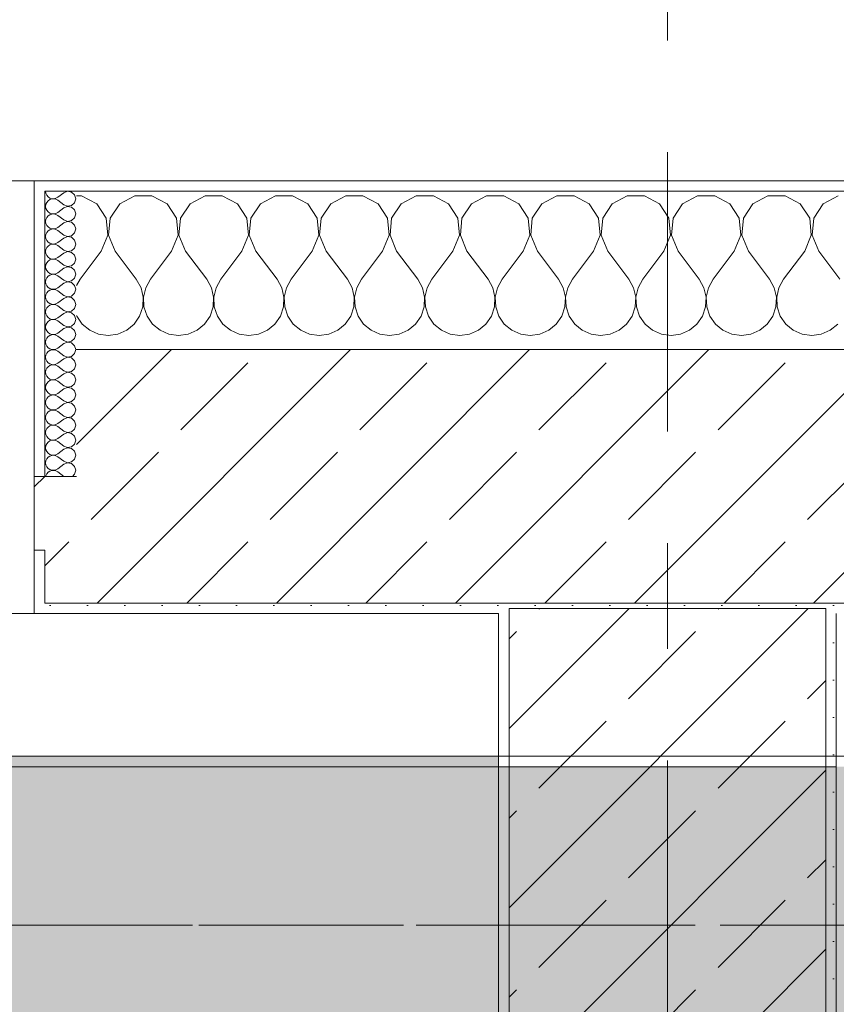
# Model space of a CAD drawing. Header units: metres. Extents: x -3.6 to 84.5, y -11 to 16.8.
# Tile 151 of 229: x 39.5 to 40.3, y 13.1 to 14. Entities that reach past the tile are written whole.
import ezdxf

# ---------------------------------------------------------------- set-up
doc = ezdxf.new("R2010")
doc.units = ezdxf.units.M
doc.header["$MEASUREMENT"] = 0
doc.linetypes.add('Achse', pattern=[0.2, 0.1, -0.05, 0, -0.05])
doc.linetypes.add('Strichlinie doppelt', pattern=[0.546806, 0.264583, -0.105833, 0.070556, -0.105833])
for name, color, linetype in [('451 - Universal.Achsen Raster', 7, 'Continuous'), ('604 - Struktur.Wand Aussen', 7, 'Continuous'), ('607 - Struktur.Stütze', 7, 'Continuous'), ('608 - Struktur.Träger', 7, 'Continuous')]:
    doc.layers.add(name, color=color, linetype=linetype)
pattern_1 = [(45, (0, 0), (-0.0848528, 0.0848528), []), (45, (-0.04243, 0.04243), (-0.0848528, 0.0848528), [0.09, -0.03])]
pattern_2 = [(45, (0, 0), (-0.01767767, 0.01767767), [0, -0.025])]
pattern_3 = [(0, (0, 0), (0, 0.08660254), [0, -0.05]), (0, (0.025, 0.0433), (0, 0.08660254), [0, -0.05])]

# ---------------------------------------------------------------- blocks, each defined once
blk = doc.blocks.new('*X18')
at = {"layer": '604 - Struktur.Wand Aussen', "color": 7, "linetype": 'Continuous', "lineweight": 5}
for p, q in [((39.57479, 13.84066), (39.57, 13.84066)), ((39.5891, 13.83299), (39.57479, 13.84066)), ((39.62521, 13.84066), (39.6109, 13.83299)), ((39.64145, 13.84066), (39.62521, 13.84066)), ((39.65576, 13.83299), (39.64145, 13.84066)), ((39.69188, 13.84066), (39.67757, 13.83299)), ((39.70812, 13.84066), (39.69188, 13.84066)), ((39.72243, 13.83299), (39.70812, 13.84066)), ((39.75855, 13.84066), (39.74424, 13.83299)), ((39.77479, 13.84066), (39.75855, 13.84066)), ((39.7891, 13.83299), (39.77479, 13.84066)), ((39.82521, 13.84066), (39.8109, 13.83299)), ((39.84145, 13.84066), (39.82521, 13.84066)), ((39.85576, 13.83299), (39.84145, 13.84066)), ((39.89188, 13.84066), (39.87757, 13.83299)), ((39.90812, 13.84066), (39.89188, 13.84066)), ((39.92243, 13.83299), (39.90812, 13.84066)), ((39.95855, 13.84066), (39.94424, 13.83299)), ((39.97479, 13.84066), (39.95855, 13.84066)), ((39.9891, 13.83299), (39.97479, 13.84066)), ((40.02521, 13.84066), (40.0109, 13.83299)), ((40.04145, 13.84066), (40.02521, 13.84066)), ((40.05576, 13.83299), (40.04145, 13.84066)), ((40.09188, 13.84066), (40.07757, 13.83299)), ((40.10812, 13.84066), (40.09188, 13.84066)), ((40.12243, 13.83299), (40.10812, 13.84066)), ((40.15855, 13.84066), (40.14424, 13.83299)), ((40.17479, 13.84066), (40.15855, 13.84066)), ((40.1891, 13.83299), (40.17479, 13.84066)), ((40.22521, 13.84066), (40.2109, 13.83299)), ((40.24145, 13.84066), (40.22521, 13.84066)), ((40.25576, 13.83299), (40.24145, 13.84066)), ((40.29188, 13.84066), (40.27757, 13.83299)), ((39.59808, 13.81947), (39.5891, 13.83299)), ((39.6109, 13.83299), (39.60192, 13.81947)), ((39.66475, 13.81947), (39.65576, 13.83299)), ((39.67757, 13.83299), (39.66858, 13.81947)), ((39.73142, 13.81947), (39.72243, 13.83299)), ((39.74424, 13.83299), (39.73525, 13.81947)), ((39.79808, 13.81947), (39.7891, 13.83299)), ((39.8109, 13.83299), (39.80192, 13.81947)), ((39.86475, 13.81947), (39.85576, 13.83299)), ((39.87757, 13.83299), (39.86858, 13.81947)), ((39.93142, 13.81947), (39.92243, 13.83299)), ((39.94424, 13.83299), (39.93525, 13.81947)), ((39.99808, 13.81947), (39.9891, 13.83299)), ((40.0109, 13.83299), (40.00192, 13.81947)), ((40.06475, 13.81947), (40.05576, 13.83299)), ((40.07757, 13.83299), (40.06858, 13.81947)), ((40.13142, 13.81947), (40.12243, 13.83299)), ((40.14424, 13.83299), (40.13525, 13.81947)), ((40.19808, 13.81947), (40.1891, 13.83299)), ((40.2109, 13.83299), (40.20192, 13.81947)), ((40.26475, 13.81947), (40.25576, 13.83299)), ((40.27757, 13.83299), (40.26858, 13.81947)), ((39.59962, 13.8033), (39.59808, 13.81947)), ((39.60192, 13.81947), (39.60038, 13.8033)), ((39.66629, 13.8033), (39.66475, 13.81947)), ((39.66858, 13.81947), (39.66705, 13.8033)), ((39.73295, 13.8033), (39.73142, 13.81947)), ((39.73525, 13.81947), (39.73371, 13.8033)), ((39.79962, 13.8033), (39.79808, 13.81947)), ((39.80192, 13.81947), (39.80038, 13.8033)), ((39.86629, 13.8033), (39.86475, 13.81947)), ((39.86858, 13.81947), (39.86705, 13.8033)), ((39.93295, 13.8033), (39.93142, 13.81947)), ((39.93525, 13.81947), (39.93371, 13.8033)), ((39.99962, 13.8033), (39.99808, 13.81947)), ((40.00192, 13.81947), (40.00038, 13.8033)), ((40.06629, 13.8033), (40.06475, 13.81947)), ((40.06858, 13.81947), (40.06705, 13.8033)), ((40.13295, 13.8033), (40.13142, 13.81947)), ((40.13525, 13.81947), (40.13371, 13.8033)), ((40.19962, 13.8033), (40.19808, 13.81947)), ((40.20192, 13.81947), (40.20038, 13.8033)), ((40.26629, 13.8033), (40.26475, 13.81947)), ((40.26858, 13.81947), (40.26705, 13.8033)), ((39.59333, 13.78833), (39.59962, 13.8033)), ((39.60038, 13.8033), (39.60667, 13.78833)), ((39.66, 13.78833), (39.66629, 13.8033)), ((39.66705, 13.8033), (39.67333, 13.78833)), ((39.72667, 13.78833), (39.73295, 13.8033)), ((39.73371, 13.8033), (39.74, 13.78833)), ((39.79333, 13.78833), (39.79962, 13.8033)), ((39.80038, 13.8033), (39.80667, 13.78833)), ((39.86, 13.78833), (39.86629, 13.8033)), ((39.86705, 13.8033), (39.87333, 13.78833)), ((39.92667, 13.78833), (39.93295, 13.8033)), ((39.93371, 13.8033), (39.94, 13.78833)), ((39.99333, 13.78833), (39.99962, 13.8033)), ((40.00038, 13.8033), (40.00667, 13.78833)), ((40.06, 13.78833), (40.06629, 13.8033)), ((40.06705, 13.8033), (40.07333, 13.78833)), ((40.12667, 13.78833), (40.13295, 13.8033)), ((40.13371, 13.8033), (40.14, 13.78833)), ((40.19333, 13.78833), (40.19962, 13.8033)), ((40.20038, 13.8033), (40.20667, 13.78833)), ((40.26, 13.78833), (40.26629, 13.8033)), ((40.26705, 13.8033), (40.27333, 13.78833)), ((39.59333, 13.78833), (39.57333, 13.76167)), ((39.60667, 13.78833), (39.62667, 13.76167)), ((39.66, 13.78833), (39.64, 13.76167)), ((39.67333, 13.78833), (39.69333, 13.76167)), ((39.72667, 13.78833), (39.70667, 13.76167)), ((39.74, 13.78833), (39.76, 13.76167)), ((39.79333, 13.78833), (39.77333, 13.76167)), ((39.80667, 13.78833), (39.82667, 13.76167)), ((39.86, 13.78833), (39.84, 13.76167)), ((39.87333, 13.78833), (39.89333, 13.76167)), ((39.92667, 13.78833), (39.90667, 13.76167)), ((39.94, 13.78833), (39.96, 13.76167)), ((39.99333, 13.78833), (39.97333, 13.76167)), ((40.00667, 13.78833), (40.02667, 13.76167)), ((40.06, 13.78833), (40.04, 13.76167)), ((40.07333, 13.78833), (40.09333, 13.76167)), ((40.12667, 13.78833), (40.10667, 13.76167)), ((40.14, 13.78833), (40.16, 13.76167)), ((40.19333, 13.78833), (40.17333, 13.76167)), ((40.20667, 13.78833), (40.22667, 13.76167)), ((40.26, 13.78833), (40.24, 13.76167)), ((40.27333, 13.78833), (40.29333, 13.76167)), ((39.57333, 13.76167), (39.57, 13.75564)), ((39.63112, 13.75362), (39.62667, 13.76167)), ((39.64, 13.76167), (39.63555, 13.75362)), ((39.69778, 13.75362), (39.69333, 13.76167)), ((39.70667, 13.76167), (39.70222, 13.75362)), ((39.76445, 13.75362), (39.76, 13.76167)), ((39.77333, 13.76167), (39.76888, 13.75362)), ((39.83112, 13.75362), (39.82667, 13.76167)), ((39.84, 13.76167), (39.83555, 13.75362)), ((39.89778, 13.75362), (39.89333, 13.76167)), ((39.90667, 13.76167), (39.90222, 13.75362)), ((39.96445, 13.75362), (39.96, 13.76167)), ((39.97333, 13.76167), (39.96888, 13.75362)), ((40.03112, 13.75362), (40.02667, 13.76167)), ((40.04, 13.76167), (40.03555, 13.75362)), ((40.09778, 13.75362), (40.09333, 13.76167)), ((40.10667, 13.76167), (40.10222, 13.75362)), ((40.16445, 13.75362), (40.16, 13.76167)), ((40.17333, 13.76167), (40.16888, 13.75362)), ((40.23112, 13.75362), (40.22667, 13.76167)), ((40.24, 13.76167), (40.23555, 13.75362)), ((39.6332, 13.74466), (39.63112, 13.75362)), ((39.63555, 13.75362), (39.63347, 13.74466)), ((39.69987, 13.74466), (39.69778, 13.75362)), ((39.70222, 13.75362), (39.70013, 13.74466)), ((39.76653, 13.74466), (39.76445, 13.75362)), ((39.76888, 13.75362), (39.7668, 13.74466)), ((39.8332, 13.74466), (39.83112, 13.75362)), ((39.83555, 13.75362), (39.83347, 13.74466)), ((39.89987, 13.74466), (39.89778, 13.75362)), ((39.90222, 13.75362), (39.90013, 13.74466)), ((39.96653, 13.74466), (39.96445, 13.75362)), ((39.96888, 13.75362), (39.9668, 13.74466)), ((40.0332, 13.74466), (40.03112, 13.75362)), ((40.03555, 13.75362), (40.03347, 13.74466)), ((40.09987, 13.74466), (40.09778, 13.75362)), ((40.10222, 13.75362), (40.10013, 13.74466)), ((40.16653, 13.74466), (40.16445, 13.75362)), ((40.16888, 13.75362), (40.1668, 13.74466)), ((40.2332, 13.74466), (40.23112, 13.75362)), ((40.23555, 13.75362), (40.23347, 13.74466)), ((39.63275, 13.73547), (39.6332, 13.74466)), ((39.63347, 13.74466), (39.63391, 13.73547)), ((39.69942, 13.73547), (39.69987, 13.74466)), ((39.70013, 13.74466), (39.70058, 13.73547)), ((39.76609, 13.73547), (39.76653, 13.74466)), ((39.7668, 13.74466), (39.76725, 13.73547)), ((39.83275, 13.73547), (39.8332, 13.74466)), ((39.83347, 13.74466), (39.83391, 13.73547)), ((39.89942, 13.73547), (39.89987, 13.74466)), ((39.90013, 13.74466), (39.90058, 13.73547)), ((39.96609, 13.73547), (39.96653, 13.74466)), ((39.9668, 13.74466), (39.96725, 13.73547)), ((40.03275, 13.73547), (40.0332, 13.74466)), ((40.03347, 13.74466), (40.03391, 13.73547)), ((40.09942, 13.73547), (40.09987, 13.74466)), ((40.10013, 13.74466), (40.10058, 13.73547)), ((40.16609, 13.73547), (40.16653, 13.74466)), ((40.1668, 13.74466), (40.16725, 13.73547)), ((40.23275, 13.73547), (40.2332, 13.74466)), ((40.23347, 13.74466), (40.23391, 13.73547)), ((39.57, 13.72731), (39.57019, 13.72676)), ((39.57019, 13.72676), (39.57539, 13.71918)), ((39.62461, 13.71918), (39.62981, 13.72676)), ((39.62981, 13.72676), (39.63275, 13.73547)), ((39.63391, 13.73547), (39.63685, 13.72676)), ((39.63685, 13.72676), (39.64206, 13.71918)), ((39.69127, 13.71918), (39.69648, 13.72676)), ((39.69648, 13.72676), (39.69942, 13.73547)), ((39.70058, 13.73547), (39.70352, 13.72676)), ((39.70352, 13.72676), (39.70873, 13.71918)), ((39.75794, 13.71918), (39.76315, 13.72676)), ((39.76315, 13.72676), (39.76609, 13.73547)), ((39.76725, 13.73547), (39.77019, 13.72676)), ((39.77019, 13.72676), (39.77539, 13.71918)), ((39.82461, 13.71918), (39.82981, 13.72676)), ((39.82981, 13.72676), (39.83275, 13.73547)), ((39.83391, 13.73547), (39.83685, 13.72676)), ((39.83685, 13.72676), (39.84206, 13.71918)), ((39.89127, 13.71918), (39.89648, 13.72676)), ((39.89648, 13.72676), (39.89942, 13.73547)), ((39.90058, 13.73547), (39.90352, 13.72676)), ((39.90352, 13.72676), (39.90873, 13.71918)), ((39.95794, 13.71918), (39.96315, 13.72676)), ((39.96315, 13.72676), (39.96609, 13.73547)), ((39.96725, 13.73547), (39.97019, 13.72676)), ((39.97019, 13.72676), (39.97539, 13.71918)), ((40.02461, 13.71918), (40.02981, 13.72676)), ((40.02981, 13.72676), (40.03275, 13.73547)), ((40.03391, 13.73547), (40.03685, 13.72676)), ((40.03685, 13.72676), (40.04206, 13.71918)), ((40.09127, 13.71918), (40.09648, 13.72676)), ((40.09648, 13.72676), (40.09942, 13.73547)), ((40.10058, 13.73547), (40.10352, 13.72676)), ((40.10352, 13.72676), (40.10873, 13.71918)), ((40.15794, 13.71918), (40.16315, 13.72676)), ((40.16315, 13.72676), (40.16609, 13.73547)), ((40.16725, 13.73547), (40.17019, 13.72676)), ((40.17019, 13.72676), (40.17539, 13.71918)), ((40.22461, 13.71918), (40.22981, 13.72676)), ((40.22981, 13.72676), (40.23275, 13.73547)), ((40.23391, 13.73547), (40.23685, 13.72676)), ((40.23685, 13.72676), (40.24206, 13.71918)), ((39.57539, 13.71918), (39.58248, 13.71331)), ((39.61752, 13.71331), (39.62461, 13.71918)), ((39.64206, 13.71918), (39.64914, 13.71331)), ((39.68419, 13.71331), (39.69127, 13.71918)), ((39.70873, 13.71918), (39.71581, 13.71331)), ((39.75086, 13.71331), (39.75794, 13.71918)), ((39.77539, 13.71918), (39.78248, 13.71331)), ((39.81752, 13.71331), (39.82461, 13.71918)), ((39.84206, 13.71918), (39.84914, 13.71331)), ((39.88419, 13.71331), (39.89127, 13.71918)), ((39.90873, 13.71918), (39.91581, 13.71331)), ((39.95086, 13.71331), (39.95794, 13.71918)), ((39.97539, 13.71918), (39.98248, 13.71331)), ((40.01752, 13.71331), (40.02461, 13.71918)), ((40.04206, 13.71918), (40.04914, 13.71331)), ((40.08419, 13.71331), (40.09127, 13.71918)), ((40.10873, 13.71918), (40.11581, 13.71331)), ((40.15086, 13.71331), (40.15794, 13.71918)), ((40.17539, 13.71918), (40.18248, 13.71331)), ((40.21752, 13.71331), (40.22461, 13.71918)), ((40.24206, 13.71918), (40.24914, 13.71331)), ((40.28419, 13.71331), (40.29127, 13.71918)), ((39.58248, 13.71331), (39.59089, 13.7096)), ((39.59089, 13.7096), (39.6, 13.70833)), ((39.6, 13.70833), (39.60911, 13.7096)), ((39.60911, 13.7096), (39.61752, 13.71331)), ((39.64914, 13.71331), (39.65756, 13.7096)), ((39.65756, 13.7096), (39.66667, 13.70833)), ((39.66667, 13.70833), (39.67578, 13.7096)), ((39.67578, 13.7096), (39.68419, 13.71331)), ((39.71581, 13.71331), (39.72422, 13.7096)), ((39.72422, 13.7096), (39.73333, 13.70833)), ((39.73333, 13.70833), (39.74244, 13.7096)), ((39.74244, 13.7096), (39.75086, 13.71331)), ((39.78248, 13.71331), (39.79089, 13.7096)), ((39.79089, 13.7096), (39.8, 13.70833)), ((39.8, 13.70833), (39.80911, 13.7096)), ((39.80911, 13.7096), (39.81752, 13.71331)), ((39.84914, 13.71331), (39.85756, 13.7096)), ((39.85756, 13.7096), (39.86667, 13.70833)), ((39.86667, 13.70833), (39.87578, 13.7096)), ((39.87578, 13.7096), (39.88419, 13.71331)), ((39.91581, 13.71331), (39.92422, 13.7096)), ((39.92422, 13.7096), (39.93333, 13.70833)), ((39.93333, 13.70833), (39.94244, 13.7096)), ((39.94244, 13.7096), (39.95086, 13.71331)), ((39.98248, 13.71331), (39.99089, 13.7096)), ((39.99089, 13.7096), (40, 13.70833)), ((40, 13.70833), (40.00911, 13.7096)), ((40.00911, 13.7096), (40.01752, 13.71331)), ((40.04914, 13.71331), (40.05756, 13.7096)), ((40.05756, 13.7096), (40.06667, 13.70833)), ((40.06667, 13.70833), (40.07578, 13.7096)), ((40.07578, 13.7096), (40.08419, 13.71331)), ((40.11581, 13.71331), (40.12422, 13.7096)), ((40.12422, 13.7096), (40.13333, 13.70833)), ((40.13333, 13.70833), (40.14244, 13.7096)), ((40.14244, 13.7096), (40.15086, 13.71331)), ((40.18248, 13.71331), (40.19089, 13.7096)), ((40.19089, 13.7096), (40.2, 13.70833)), ((40.2, 13.70833), (40.20911, 13.7096)), ((40.20911, 13.7096), (40.21752, 13.71331)), ((40.24914, 13.71331), (40.25756, 13.7096)), ((40.25756, 13.7096), (40.26667, 13.70833)), ((40.26667, 13.70833), (40.27578, 13.7096)), ((40.27578, 13.7096), (40.28419, 13.71331))]:
    blk.add_line(p, q, dxfattribs=at)
blk = doc.blocks.new('*X44')
at = {"layer": '604 - Struktur.Wand Aussen', "color": 7, "linetype": 'Continuous', "lineweight": 5}
for p, q in [((39.54071, 13.845), (39.54099, 13.84305)), ((39.54099, 13.84305), (39.54178, 13.84124)), ((39.54178, 13.84124), (39.54304, 13.83973)), ((39.54304, 13.83973), (39.54466, 13.83861)), ((39.54466, 13.83861), (39.54653, 13.83798)), ((39.55042, 13.83833), (39.55214, 13.83929)), ((39.55786, 13.84357), (39.55214, 13.83929)), ((39.5615, 13.84497), (39.55786, 13.84357)), ((39.56534, 13.84425), (39.5615, 13.84497)), ((39.56822, 13.84161), (39.56534, 13.84425)), ((39.56929, 13.83786), (39.56822, 13.84161)), ((39.54099, 13.83267), (39.54071, 13.83071)), ((39.54071, 13.83071), (39.54099, 13.82876)), ((39.54178, 13.83447), (39.54099, 13.83267)), ((39.54304, 13.83599), (39.54178, 13.83447)), ((39.54466, 13.8371), (39.54304, 13.83599)), ((39.54653, 13.83773), (39.54466, 13.8371)), ((39.54653, 13.83798), (39.5485, 13.83789)), ((39.5485, 13.83783), (39.54653, 13.83773)), ((39.5485, 13.83789), (39.55042, 13.83833)), ((39.55042, 13.83738), (39.5485, 13.83783)), ((39.55214, 13.83643), (39.55042, 13.83738)), ((39.55786, 13.83214), (39.55214, 13.83643)), ((39.55786, 13.82929), (39.55214, 13.825)), ((39.55786, 13.83214), (39.5615, 13.83074)), ((39.5615, 13.83069), (39.55786, 13.82929)), ((39.5615, 13.83074), (39.56534, 13.83147)), ((39.56534, 13.82996), (39.5615, 13.83069)), ((39.56534, 13.83147), (39.56822, 13.8341)), ((39.56822, 13.82733), (39.56534, 13.82996)), ((39.56822, 13.8341), (39.56929, 13.83786)), ((39.54099, 13.82876), (39.54178, 13.82696)), ((39.54178, 13.82018), (39.54099, 13.81838)), ((39.54178, 13.82696), (39.54304, 13.82544)), ((39.54304, 13.8217), (39.54178, 13.82018)), ((39.54304, 13.82544), (39.54466, 13.82433)), ((39.54466, 13.82282), (39.54304, 13.8217)), ((39.54466, 13.82433), (39.54653, 13.8237)), ((39.54653, 13.82345), (39.54466, 13.82282)), ((39.54653, 13.8237), (39.5485, 13.8236)), ((39.5485, 13.82354), (39.54653, 13.82345)), ((39.5485, 13.8236), (39.55042, 13.82405)), ((39.55042, 13.8231), (39.5485, 13.82354)), ((39.55042, 13.82405), (39.55214, 13.825)), ((39.55214, 13.82214), (39.55042, 13.8231)), ((39.55786, 13.81786), (39.55214, 13.82214)), ((39.56534, 13.81718), (39.56822, 13.81982)), ((39.56929, 13.82357), (39.56822, 13.82733)), ((39.56822, 13.81982), (39.56929, 13.82357)), ((39.54099, 13.81838), (39.54071, 13.81643)), ((39.54071, 13.81643), (39.54099, 13.81448)), ((39.54099, 13.81448), (39.54178, 13.81267)), ((39.54178, 13.81267), (39.54304, 13.81116)), ((39.54304, 13.81116), (39.54466, 13.81004)), ((39.55042, 13.80976), (39.55214, 13.81071)), ((39.55786, 13.815), (39.55214, 13.81071)), ((39.55786, 13.81786), (39.5615, 13.81646)), ((39.5615, 13.8164), (39.55786, 13.815)), ((39.5615, 13.81646), (39.56534, 13.81718)), ((39.56534, 13.81567), (39.5615, 13.8164)), ((39.56822, 13.81304), (39.56534, 13.81567)), ((39.56929, 13.80929), (39.56822, 13.81304)), ((39.54099, 13.80409), (39.54071, 13.80214)), ((39.54071, 13.80214), (39.54099, 13.80019)), ((39.54178, 13.8059), (39.54099, 13.80409)), ((39.54304, 13.80742), (39.54178, 13.8059)), ((39.54466, 13.80853), (39.54304, 13.80742)), ((39.54466, 13.81004), (39.54653, 13.80941)), ((39.54653, 13.80916), (39.54466, 13.80853)), ((39.54653, 13.80941), (39.5485, 13.80931)), ((39.5485, 13.80926), (39.54653, 13.80916)), ((39.5485, 13.80931), (39.55042, 13.80976)), ((39.55042, 13.80881), (39.5485, 13.80926)), ((39.55214, 13.80786), (39.55042, 13.80881)), ((39.55786, 13.80357), (39.55214, 13.80786)), ((39.55786, 13.80357), (39.5615, 13.80217)), ((39.5615, 13.80211), (39.55786, 13.80071)), ((39.5615, 13.80217), (39.56534, 13.8029)), ((39.56534, 13.80139), (39.5615, 13.80211)), ((39.56534, 13.8029), (39.56822, 13.80553)), ((39.56822, 13.79876), (39.56534, 13.80139)), ((39.56822, 13.80553), (39.56929, 13.80929)), ((39.54099, 13.80019), (39.54178, 13.79839)), ((39.54178, 13.79839), (39.54304, 13.79687)), ((39.54304, 13.79313), (39.54178, 13.79161)), ((39.54304, 13.79687), (39.54466, 13.79575)), ((39.54466, 13.79425), (39.54304, 13.79313)), ((39.54466, 13.79575), (39.54653, 13.79512)), ((39.54653, 13.79488), (39.54466, 13.79425)), ((39.54653, 13.79512), (39.5485, 13.79503)), ((39.5485, 13.79497), (39.54653, 13.79488)), ((39.5485, 13.79503), (39.55042, 13.79547)), ((39.55042, 13.79453), (39.5485, 13.79497)), ((39.55042, 13.79547), (39.55214, 13.79643)), ((39.55214, 13.79357), (39.55042, 13.79453)), ((39.55786, 13.80071), (39.55214, 13.79643)), ((39.55786, 13.78929), (39.55214, 13.79357)), ((39.56929, 13.795), (39.56822, 13.79876)), ((39.56822, 13.79124), (39.56929, 13.795)), ((39.54099, 13.78981), (39.54071, 13.78786)), ((39.54071, 13.78786), (39.54099, 13.78591)), ((39.54178, 13.79161), (39.54099, 13.78981)), ((39.54099, 13.78591), (39.54178, 13.7841)), ((39.54178, 13.7841), (39.54304, 13.78258)), ((39.54304, 13.78258), (39.54466, 13.78147)), ((39.55786, 13.78643), (39.55214, 13.78214)), ((39.55786, 13.78929), (39.5615, 13.78789)), ((39.5615, 13.78783), (39.55786, 13.78643)), ((39.5615, 13.78789), (39.56534, 13.78861)), ((39.56534, 13.7871), (39.5615, 13.78783)), ((39.56534, 13.78861), (39.56822, 13.79124)), ((39.56822, 13.78447), (39.56534, 13.7871)), ((39.56929, 13.78071), (39.56822, 13.78447)), ((39.54099, 13.77552), (39.54071, 13.77357)), ((39.54071, 13.77357), (39.54099, 13.77162)), ((39.54178, 13.77733), (39.54099, 13.77552)), ((39.54304, 13.77884), (39.54178, 13.77733)), ((39.54466, 13.77996), (39.54304, 13.77884)), ((39.54466, 13.78147), (39.54653, 13.78084)), ((39.54653, 13.78059), (39.54466, 13.77996)), ((39.54653, 13.78084), (39.5485, 13.78074)), ((39.5485, 13.78069), (39.54653, 13.78059)), ((39.5485, 13.78074), (39.55042, 13.78119)), ((39.55042, 13.78024), (39.5485, 13.78069)), ((39.55042, 13.78119), (39.55214, 13.78214)), ((39.55214, 13.77929), (39.55042, 13.78024)), ((39.55786, 13.775), (39.55214, 13.77929)), ((39.55786, 13.775), (39.5615, 13.7736)), ((39.5615, 13.77354), (39.55786, 13.77214)), ((39.5615, 13.7736), (39.56534, 13.77433)), ((39.56534, 13.77282), (39.5615, 13.77354)), ((39.56534, 13.77433), (39.56822, 13.77696)), ((39.56822, 13.77696), (39.56929, 13.78071)), ((39.54099, 13.77162), (39.54178, 13.76982)), ((39.54178, 13.76982), (39.54304, 13.7683)), ((39.54304, 13.76456), (39.54178, 13.76304)), ((39.54304, 13.7683), (39.54466, 13.76718)), ((39.54466, 13.76567), (39.54304, 13.76456)), ((39.54466, 13.76718), (39.54653, 13.76655)), ((39.54653, 13.7663), (39.54466, 13.76567)), ((39.54653, 13.76655), (39.5485, 13.76646)), ((39.5485, 13.7664), (39.54653, 13.7663)), ((39.5485, 13.76646), (39.55042, 13.7669)), ((39.55042, 13.76595), (39.5485, 13.7664)), ((39.55042, 13.7669), (39.55214, 13.76786)), ((39.55214, 13.765), (39.55042, 13.76595)), ((39.55786, 13.77214), (39.55214, 13.76786)), ((39.55786, 13.76071), (39.55214, 13.765)), ((39.56822, 13.77018), (39.56534, 13.77282)), ((39.56929, 13.76643), (39.56822, 13.77018)), ((39.56822, 13.76267), (39.56929, 13.76643)), ((39.54099, 13.76124), (39.54071, 13.75929)), ((39.54071, 13.75929), (39.54099, 13.75733)), ((39.54178, 13.76304), (39.54099, 13.76124)), ((39.54099, 13.75733), (39.54178, 13.75553)), ((39.54178, 13.75553), (39.54304, 13.75401)), ((39.55786, 13.75786), (39.55214, 13.75357)), ((39.55786, 13.76071), (39.5615, 13.75931)), ((39.5615, 13.75926), (39.55786, 13.75786)), ((39.5615, 13.75931), (39.56534, 13.76004)), ((39.56534, 13.75853), (39.5615, 13.75926)), ((39.56534, 13.76004), (39.56822, 13.76267)), ((39.56822, 13.7559), (39.56534, 13.75853)), ((39.56929, 13.75214), (39.56822, 13.7559)), ((39.54099, 13.74695), (39.54071, 13.745)), ((39.54178, 13.74876), (39.54099, 13.74695)), ((39.54304, 13.75027), (39.54178, 13.74876)), ((39.54304, 13.75401), (39.54466, 13.7529)), ((39.54466, 13.75139), (39.54304, 13.75027)), ((39.54466, 13.7529), (39.54653, 13.75227)), ((39.54653, 13.75202), (39.54466, 13.75139)), ((39.54653, 13.75227), (39.5485, 13.75217)), ((39.5485, 13.75211), (39.54653, 13.75202)), ((39.5485, 13.75217), (39.55042, 13.75262)), ((39.55042, 13.75167), (39.5485, 13.75211)), ((39.55042, 13.75262), (39.55214, 13.75357)), ((39.55214, 13.75071), (39.55042, 13.75167)), ((39.55786, 13.74643), (39.55214, 13.75071)), ((39.55786, 13.74643), (39.5615, 13.74503)), ((39.5615, 13.74503), (39.56534, 13.74575)), ((39.56534, 13.74575), (39.56822, 13.74839)), ((39.56822, 13.74839), (39.56929, 13.75214)), ((39.54071, 13.745), (39.54099, 13.74305)), ((39.54099, 13.74305), (39.54178, 13.74124)), ((39.54178, 13.74124), (39.54304, 13.73973)), ((39.54304, 13.73599), (39.54178, 13.73447)), ((39.54304, 13.73973), (39.54466, 13.73861)), ((39.54466, 13.7371), (39.54304, 13.73599)), ((39.54466, 13.73861), (39.54653, 13.73798)), ((39.54653, 13.73773), (39.54466, 13.7371)), ((39.54653, 13.73798), (39.5485, 13.73789)), ((39.5485, 13.73783), (39.54653, 13.73773)), ((39.5485, 13.73789), (39.55042, 13.73833)), ((39.55042, 13.73738), (39.5485, 13.73783)), ((39.55042, 13.73833), (39.55214, 13.73929)), ((39.55214, 13.73643), (39.55042, 13.73738)), ((39.55786, 13.74357), (39.55214, 13.73929)), ((39.55786, 13.73214), (39.55214, 13.73643)), ((39.5615, 13.74497), (39.55786, 13.74357)), ((39.56534, 13.74425), (39.5615, 13.74497)), ((39.56822, 13.74161), (39.56534, 13.74425)), ((39.56929, 13.73786), (39.56822, 13.74161)), ((39.56822, 13.7341), (39.56929, 13.73786)), ((39.54099, 13.73267), (39.54071, 13.73071)), ((39.54071, 13.73071), (39.54099, 13.72876)), ((39.54178, 13.73447), (39.54099, 13.73267)), ((39.54099, 13.72876), (39.54178, 13.72696)), ((39.54178, 13.72696), (39.54304, 13.72544)), ((39.55786, 13.72929), (39.55214, 13.725)), ((39.55786, 13.73214), (39.5615, 13.73074)), ((39.5615, 13.73069), (39.55786, 13.72929)), ((39.5615, 13.73074), (39.56534, 13.73147)), ((39.56534, 13.72996), (39.5615, 13.73069)), ((39.56534, 13.73147), (39.56822, 13.7341)), ((39.56822, 13.72733), (39.56534, 13.72996)), ((39.56929, 13.72357), (39.56822, 13.72733)), ((39.54099, 13.71838), (39.54071, 13.71643)), ((39.54178, 13.72018), (39.54099, 13.71838)), ((39.54304, 13.7217), (39.54178, 13.72018)), ((39.54304, 13.72544), (39.54466, 13.72433)), ((39.54466, 13.72282), (39.54304, 13.7217)), ((39.54466, 13.72433), (39.54653, 13.7237)), ((39.54653, 13.72345), (39.54466, 13.72282)), ((39.54653, 13.7237), (39.5485, 13.7236)), ((39.5485, 13.72354), (39.54653, 13.72345)), ((39.5485, 13.7236), (39.55042, 13.72405)), ((39.55042, 13.7231), (39.5485, 13.72354)), ((39.55042, 13.72405), (39.55214, 13.725)), ((39.55214, 13.72214), (39.55042, 13.7231)), ((39.55786, 13.71786), (39.55214, 13.72214)), ((39.55786, 13.71786), (39.5615, 13.71646)), ((39.5615, 13.71646), (39.56534, 13.71718)), ((39.56534, 13.71718), (39.56822, 13.71982)), ((39.56822, 13.71982), (39.56929, 13.72357)), ((39.54071, 13.71643), (39.54099, 13.71448)), ((39.54099, 13.71448), (39.54178, 13.71267)), ((39.54178, 13.71267), (39.54304, 13.71116)), ((39.54304, 13.71116), (39.54466, 13.71004)), ((39.54466, 13.70853), (39.54304, 13.70742)), ((39.54466, 13.71004), (39.54653, 13.70941)), ((39.54653, 13.70916), (39.54466, 13.70853)), ((39.54653, 13.70941), (39.5485, 13.70931)), ((39.5485, 13.70926), (39.54653, 13.70916)), ((39.5485, 13.70931), (39.55042, 13.70976)), ((39.55042, 13.70881), (39.5485, 13.70926)), ((39.55042, 13.70976), (39.55214, 13.71071)), ((39.55214, 13.70786), (39.55042, 13.70881)), ((39.55786, 13.715), (39.55214, 13.71071)), ((39.55786, 13.70357), (39.55214, 13.70786)), ((39.5615, 13.7164), (39.55786, 13.715)), ((39.56534, 13.71567), (39.5615, 13.7164)), ((39.56822, 13.71304), (39.56534, 13.71567)), ((39.56929, 13.70929), (39.56822, 13.71304)), ((39.56822, 13.70553), (39.56929, 13.70929)), ((39.54099, 13.70409), (39.54071, 13.70214)), ((39.54071, 13.70214), (39.54099, 13.70019)), ((39.54178, 13.7059), (39.54099, 13.70409)), ((39.54099, 13.70019), (39.54178, 13.69839)), ((39.54304, 13.70742), (39.54178, 13.7059)), ((39.55786, 13.70071), (39.55214, 13.69643)), ((39.55786, 13.70357), (39.5615, 13.70217)), ((39.5615, 13.70211), (39.55786, 13.70071)), ((39.5615, 13.70217), (39.56534, 13.7029)), ((39.56534, 13.70139), (39.5615, 13.70211)), ((39.56534, 13.7029), (39.56822, 13.70553)), ((39.56822, 13.69876), (39.56534, 13.70139)), ((39.56929, 13.695), (39.56822, 13.69876)), ((39.54099, 13.68981), (39.54071, 13.68786)), ((39.54178, 13.69161), (39.54099, 13.68981)), ((39.54178, 13.69839), (39.54304, 13.69687)), ((39.54304, 13.69313), (39.54178, 13.69161)), ((39.54304, 13.69687), (39.54466, 13.69575)), ((39.54466, 13.69425), (39.54304, 13.69313)), ((39.54466, 13.69575), (39.54653, 13.69512)), ((39.54653, 13.69488), (39.54466, 13.69425)), ((39.54653, 13.69512), (39.5485, 13.69503)), ((39.5485, 13.69497), (39.54653, 13.69488)), ((39.5485, 13.69503), (39.55042, 13.69547)), ((39.55042, 13.69453), (39.5485, 13.69497)), ((39.55042, 13.69547), (39.55214, 13.69643)), ((39.55214, 13.69357), (39.55042, 13.69453)), ((39.55786, 13.68929), (39.55214, 13.69357)), ((39.55786, 13.68929), (39.5615, 13.68789)), ((39.56534, 13.68861), (39.56822, 13.69124)), ((39.56822, 13.69124), (39.56929, 13.695)), ((39.54071, 13.68786), (39.54099, 13.68591)), ((39.54099, 13.68591), (39.54178, 13.6841)), ((39.54178, 13.6841), (39.54304, 13.68258)), ((39.54304, 13.68258), (39.54466, 13.68147)), ((39.54466, 13.67996), (39.54304, 13.67884)), ((39.54466, 13.68147), (39.54653, 13.68084)), ((39.54653, 13.68059), (39.54466, 13.67996)), ((39.54653, 13.68084), (39.5485, 13.68074)), ((39.5485, 13.68069), (39.54653, 13.68059)), ((39.5485, 13.68074), (39.55042, 13.68119)), ((39.55042, 13.68024), (39.5485, 13.68069)), ((39.55042, 13.68119), (39.55214, 13.68214)), ((39.55214, 13.67929), (39.55042, 13.68024)), ((39.55786, 13.68643), (39.55214, 13.68214)), ((39.5615, 13.68783), (39.55786, 13.68643)), ((39.5615, 13.68789), (39.56534, 13.68861)), ((39.56534, 13.6871), (39.5615, 13.68783)), ((39.56822, 13.68447), (39.56534, 13.6871)), ((39.56929, 13.68071), (39.56822, 13.68447)), ((39.56822, 13.67696), (39.56929, 13.68071)), ((39.54099, 13.67552), (39.54071, 13.67357)), ((39.54071, 13.67357), (39.54099, 13.67162)), ((39.54178, 13.67733), (39.54099, 13.67552)), ((39.54099, 13.67162), (39.54178, 13.66982)), ((39.54304, 13.67884), (39.54178, 13.67733)), ((39.55786, 13.675), (39.55214, 13.67929)), ((39.55786, 13.67214), (39.55214, 13.66786)), ((39.55786, 13.675), (39.5615, 13.6736)), ((39.5615, 13.67354), (39.55786, 13.67214)), ((39.5615, 13.6736), (39.56534, 13.67433)), ((39.56534, 13.67282), (39.5615, 13.67354)), ((39.56534, 13.67433), (39.56822, 13.67696)), ((39.56822, 13.67018), (39.56534, 13.67282)), ((39.54099, 13.66124), (39.54071, 13.65929)), ((39.54178, 13.66304), (39.54099, 13.66124)), ((39.54178, 13.66982), (39.54304, 13.6683)), ((39.54304, 13.66456), (39.54178, 13.66304)), ((39.54304, 13.6683), (39.54466, 13.66718)), ((39.54466, 13.66567), (39.54304, 13.66456)), ((39.54466, 13.66718), (39.54653, 13.66655)), ((39.54653, 13.6663), (39.54466, 13.66567)), ((39.54653, 13.66655), (39.5485, 13.66646)), ((39.5485, 13.6664), (39.54653, 13.6663)), ((39.5485, 13.66646), (39.55042, 13.6669)), ((39.55042, 13.66595), (39.5485, 13.6664)), ((39.55042, 13.6669), (39.55214, 13.66786)), ((39.55214, 13.665), (39.55042, 13.66595)), ((39.55786, 13.66071), (39.55214, 13.665)), ((39.56534, 13.66004), (39.56822, 13.66267)), ((39.56929, 13.66643), (39.56822, 13.67018)), ((39.56822, 13.66267), (39.56929, 13.66643)), ((39.54071, 13.65929), (39.54099, 13.65733)), ((39.54099, 13.65733), (39.54178, 13.65553)), ((39.54178, 13.65553), (39.54304, 13.65401)), ((39.54304, 13.65401), (39.54466, 13.6529)), ((39.54466, 13.6529), (39.54653, 13.65227)), ((39.54653, 13.65202), (39.54466, 13.65139)), ((39.54653, 13.65227), (39.5485, 13.65217)), ((39.5485, 13.65211), (39.54653, 13.65202)), ((39.5485, 13.65217), (39.55042, 13.65262)), ((39.55042, 13.65167), (39.5485, 13.65211)), ((39.55042, 13.65262), (39.55214, 13.65357)), ((39.55786, 13.65786), (39.55214, 13.65357)), ((39.55786, 13.66071), (39.5615, 13.65931)), ((39.5615, 13.65926), (39.55786, 13.65786)), ((39.5615, 13.65931), (39.56534, 13.66004)), ((39.56534, 13.65853), (39.5615, 13.65926)), ((39.56822, 13.6559), (39.56534, 13.65853)), ((39.56929, 13.65214), (39.56822, 13.6559)), ((39.56822, 13.64839), (39.56929, 13.65214)), ((39.54099, 13.64695), (39.54071, 13.645)), ((39.54071, 13.645), (39.54099, 13.64305)), ((39.54178, 13.64876), (39.54099, 13.64695)), ((39.54099, 13.64305), (39.54178, 13.64124)), ((39.54304, 13.65027), (39.54178, 13.64876)), ((39.54466, 13.65139), (39.54304, 13.65027)), ((39.55214, 13.65071), (39.55042, 13.65167)), ((39.55786, 13.64643), (39.55214, 13.65071)), ((39.55786, 13.64357), (39.55214, 13.63929)), ((39.55786, 13.64643), (39.5615, 13.64503)), ((39.5615, 13.64497), (39.55786, 13.64357)), ((39.5615, 13.64503), (39.56534, 13.64575)), ((39.56534, 13.64425), (39.5615, 13.64497)), ((39.56534, 13.64575), (39.56822, 13.64839)), ((39.56822, 13.64161), (39.56534, 13.64425)), ((39.54178, 13.63447), (39.54099, 13.63267)), ((39.54178, 13.64124), (39.54304, 13.63973)), ((39.54304, 13.63599), (39.54178, 13.63447)), ((39.54304, 13.63973), (39.54466, 13.63861)), ((39.54466, 13.6371), (39.54304, 13.63599)), ((39.54466, 13.63861), (39.54653, 13.63798)), ((39.54653, 13.63773), (39.54466, 13.6371)), ((39.54653, 13.63798), (39.5485, 13.63789)), ((39.5485, 13.63783), (39.54653, 13.63773)), ((39.5485, 13.63789), (39.55042, 13.63833)), ((39.55042, 13.63738), (39.5485, 13.63783)), ((39.55042, 13.63833), (39.55214, 13.63929)), ((39.55214, 13.63643), (39.55042, 13.63738)), ((39.55786, 13.63214), (39.55214, 13.63643)), ((39.56534, 13.63147), (39.56822, 13.6341)), ((39.56929, 13.63786), (39.56822, 13.64161)), ((39.56822, 13.6341), (39.56929, 13.63786)), ((39.54099, 13.63267), (39.54071, 13.63071)), ((39.54071, 13.63071), (39.54099, 13.62876)), ((39.54099, 13.62876), (39.54178, 13.62696)), ((39.54178, 13.62696), (39.54304, 13.62544)), ((39.54304, 13.62544), (39.54466, 13.62433)), ((39.54466, 13.62433), (39.54653, 13.6237)), ((39.5485, 13.6236), (39.55042, 13.62405)), ((39.55042, 13.62405), (39.55214, 13.625)), ((39.55786, 13.62929), (39.55214, 13.625)), ((39.55786, 13.63214), (39.5615, 13.63074)), ((39.5615, 13.63069), (39.55786, 13.62929)), ((39.5615, 13.63074), (39.56534, 13.63147)), ((39.56534, 13.62996), (39.5615, 13.63069)), ((39.56822, 13.62733), (39.56534, 13.62996)), ((39.56929, 13.62357), (39.56822, 13.62733)), ((39.54099, 13.61838), (39.54071, 13.61643)), ((39.54071, 13.61643), (39.54099, 13.61448)), ((39.54178, 13.62018), (39.54099, 13.61838)), ((39.54304, 13.6217), (39.54178, 13.62018)), ((39.54466, 13.62282), (39.54304, 13.6217)), ((39.54653, 13.62345), (39.54466, 13.62282)), ((39.54653, 13.6237), (39.5485, 13.6236)), ((39.5485, 13.62354), (39.54653, 13.62345)), ((39.55042, 13.6231), (39.5485, 13.62354)), ((39.55214, 13.62214), (39.55042, 13.6231)), ((39.55786, 13.61786), (39.55214, 13.62214)), ((39.55786, 13.615), (39.55214, 13.61071)), ((39.55786, 13.61786), (39.5615, 13.61646)), ((39.5615, 13.6164), (39.55786, 13.615)), ((39.5615, 13.61646), (39.56534, 13.61718)), ((39.56534, 13.61567), (39.5615, 13.6164)), ((39.56534, 13.61718), (39.56822, 13.61982)), ((39.56822, 13.61304), (39.56534, 13.61567)), ((39.56822, 13.61982), (39.56929, 13.62357)), ((39.54099, 13.61448), (39.54178, 13.61267)), ((39.54178, 13.6059), (39.54099, 13.60409)), ((39.54178, 13.61267), (39.54304, 13.61116)), ((39.54304, 13.60742), (39.54178, 13.6059)), ((39.54304, 13.61116), (39.54466, 13.61004)), ((39.54466, 13.60853), (39.54304, 13.60742)), ((39.54466, 13.61004), (39.54653, 13.60941)), ((39.54653, 13.60916), (39.54466, 13.60853)), ((39.54653, 13.60941), (39.5485, 13.60931)), ((39.5485, 13.60926), (39.54653, 13.60916)), ((39.5485, 13.60931), (39.55042, 13.60976)), ((39.55042, 13.60881), (39.5485, 13.60926)), ((39.55042, 13.60976), (39.55214, 13.61071)), ((39.55214, 13.60786), (39.55042, 13.60881)), ((39.55786, 13.60357), (39.55214, 13.60786)), ((39.56534, 13.6029), (39.56822, 13.60553)), ((39.56929, 13.60929), (39.56822, 13.61304)), ((39.56822, 13.60553), (39.56929, 13.60929)), ((39.54099, 13.60409), (39.54071, 13.60214)), ((39.54071, 13.60214), (39.54099, 13.60019)), ((39.54099, 13.60019), (39.54178, 13.59839)), ((39.54178, 13.59839), (39.54304, 13.59687)), ((39.54304, 13.59687), (39.54466, 13.59575)), ((39.55042, 13.59547), (39.55214, 13.59643)), ((39.55786, 13.60071), (39.55214, 13.59643)), ((39.55786, 13.60357), (39.5615, 13.60217)), ((39.5615, 13.60211), (39.55786, 13.60071)), ((39.5615, 13.60217), (39.56534, 13.6029)), ((39.56534, 13.60139), (39.5615, 13.60211)), ((39.56822, 13.59876), (39.56534, 13.60139)), ((39.56929, 13.595), (39.56822, 13.59876)), ((39.54099, 13.58981), (39.54071, 13.58786)), ((39.54071, 13.58786), (39.54099, 13.58591)), ((39.54178, 13.59161), (39.54099, 13.58981)), ((39.54304, 13.59313), (39.54178, 13.59161)), ((39.54466, 13.59425), (39.54304, 13.59313)), ((39.54466, 13.59575), (39.54653, 13.59512)), ((39.54653, 13.59488), (39.54466, 13.59425)), ((39.54653, 13.59512), (39.5485, 13.59503)), ((39.5485, 13.59497), (39.54653, 13.59488)), ((39.5485, 13.59503), (39.55042, 13.59547)), ((39.55042, 13.59453), (39.5485, 13.59497)), ((39.55214, 13.59357), (39.55042, 13.59453)), ((39.55786, 13.58929), (39.55214, 13.59357)), ((39.55786, 13.58929), (39.5615, 13.58789)), ((39.5615, 13.58783), (39.55786, 13.58643)), ((39.5615, 13.58789), (39.56534, 13.58861)), ((39.56534, 13.5871), (39.5615, 13.58783)), ((39.56534, 13.58861), (39.56822, 13.59124)), ((39.56822, 13.58447), (39.56534, 13.5871)), ((39.56822, 13.59124), (39.56929, 13.595)), ((39.54099, 13.58591), (39.54178, 13.5841)), ((39.54178, 13.57733), (39.54099, 13.57552)), ((39.54178, 13.5841), (39.54304, 13.58258)), ((39.54304, 13.57884), (39.54178, 13.57733)), ((39.54304, 13.58258), (39.54466, 13.58147)), ((39.54466, 13.57996), (39.54304, 13.57884)), ((39.54466, 13.58147), (39.54653, 13.58084)), ((39.54653, 13.58059), (39.54466, 13.57996)), ((39.54653, 13.58084), (39.5485, 13.58074)), ((39.5485, 13.58069), (39.54653, 13.58059)), ((39.5485, 13.58074), (39.55042, 13.58119)), ((39.55042, 13.58024), (39.5485, 13.58069)), ((39.55042, 13.58119), (39.55214, 13.58214)), ((39.55214, 13.57929), (39.55042, 13.58024)), ((39.55786, 13.58643), (39.55214, 13.58214)), ((39.55786, 13.575), (39.55214, 13.57929)), ((39.56929, 13.58071), (39.56822, 13.58447)), ((39.56822, 13.57696), (39.56929, 13.58071)), ((39.54099, 13.57552), (39.54091, 13.575)), ((39.56608, 13.575), (39.56822, 13.57696))]:
    blk.add_line(p, q, dxfattribs=at)

msp = doc.modelspace()

# ---------------------------------------------------------------- hatches: boundary and pattern name
at = {"layer": '604 - Struktur.Wand Aussen', "linetype": 'Continuous', "lineweight": 0, "true_color": 0x000000}
h = msp.add_hatch(dxfattribs=at)
h.set_pattern_fill('Verputz_0001', color=18, style=0, pattern_type=2)
h.set_pattern_definition(pattern_3)
h.paths.add_polyline_path([(39.54, 13.855), (39.53, 13.855), (39.53, 13.575), (39.54, 13.575)])
h = msp.add_hatch(dxfattribs=at)
h.set_pattern_fill('Verputz_0001', color=18, style=0, pattern_type=2)
h.set_pattern_definition(pattern_3)
h.paths.add_polyline_path([(39.54, 13.855), (39.54, 13.845), (40.71, 13.845), (40.71, 13.855)])
h = msp.add_hatch(dxfattribs=at)
h.set_pattern_fill('Beton__Stahlbeton_0001', color=18, style=0, pattern_type=2)
h.set_pattern_definition(pattern_1)
h.paths.add_polyline_path([(39.53, 13.505), (39.54, 13.505), (39.54, 13.455), (40.71, 13.455), (40.71, 13.505), (40.72, 13.505), (40.72, 13.575), (40.71, 13.575), (40.68, 13.575), (40.68, 13.695), (39.57, 13.695), (39.57, 13.575), (39.54, 13.575), (39.53, 13.575)])
h = msp.add_hatch(dxfattribs=at)
h.set_pattern_fill('Gips_0001', color=18, style=0, pattern_type=2)
h.set_pattern_definition(pattern_2)
h.paths.add_polyline_path([(39.54, 13.445), (39.54, 13.505), (39.53, 13.505), (39.53, 13.445)])
h = msp.add_hatch(dxfattribs=at)
h.set_pattern_fill('Gips_0001', color=18, style=0, pattern_type=2)
h.set_pattern_definition(pattern_2)
h.paths.add_polyline_path([(39.54, 13.445), (39.96999, 13.445), (39.96999, 13.455), (39.54, 13.455)])
at = {"layer": '607 - Struktur.Stütze', "linetype": 'Continuous', "lineweight": 0, "true_color": 0x000000}
h = msp.add_hatch(dxfattribs=at)
h.set_pattern_fill('Gips_0001', color=18, style=0, pattern_type=2)
h.set_pattern_definition(pattern_2)
h.paths.add_polyline_path([(39.96999, 13.445), (39.97999, 13.445), (39.97999, 13.44998), (40.27999, 13.44998), (40.27999, 13.445), (40.28999, 13.445), (40.28999, 13.455), (39.96999, 13.455)])
h = msp.add_hatch(dxfattribs=at)
h.set_pattern_fill('Beton__Stahlbeton_0001', color=18, style=0, pattern_type=2)
h.set_pattern_definition(pattern_1)
h.paths.add_polyline_path([(39.97999, 12.99998), (40.27999, 12.99998), (40.27999, 13.44998), (39.97999, 13.44998)])
h = msp.add_hatch(dxfattribs=at)
h.set_pattern_fill('Gips_0001', color=18, style=0, pattern_type=2)
h.set_pattern_definition(pattern_2)
h.paths.add_polyline_path([(39.96999, 13.445), (39.96999, 12.98998), (40.04997, 12.98998), (40.04997, 12.99998), (39.97999, 12.99998), (39.97999, 13.445)])
h = msp.add_hatch(dxfattribs=at)
h.set_pattern_fill('Gips_0001', color=18, style=0, pattern_type=2)
h.set_pattern_definition(pattern_2)
h.paths.add_polyline_path([(40.27999, 12.99998), (40.18997, 12.99998), (40.18997, 12.98998), (40.28999, 12.98998), (40.28999, 13.445), (40.27999, 13.445)])
at = {"layer": '608 - Struktur.Träger', "linetype": 'Continuous', "lineweight": 0, "true_color": 0x000000}
h = msp.add_hatch(dxfattribs=at)
h.set_pattern_fill('Gips_0001', color=18, style=0, pattern_type=2)
h.set_pattern_definition(pattern_2)
h.paths.add_polyline_path([(36.68999, 13.29998), (39.96999, 13.29998), (39.96999, 13.30998), (36.68999, 13.30998)])
h = msp.add_hatch(dxfattribs=at)
h.set_pattern_fill('Beton__Stahlbeton_0001', color=18, style=0, pattern_type=2)
h.set_pattern_definition(pattern_1)
h.paths.add_polyline_path([(15.08999, 13.29998), (14.77999, 13.29998), (14.77999, 12.99998), (15.08999, 12.99998), (18.36999, 12.99998), (18.68999, 12.99998), (21.96999, 12.99998), (22.28999, 12.99998), (25.56999, 12.99998), (25.88999, 12.99998), (29.16999, 12.99998), (29.48999, 12.99998), (32.76999, 12.99998), (33.08999, 12.99998), (36.36999, 12.99998), (36.68999, 12.99998), (39.96999, 12.99998), (40.28999, 12.99998), (43.56999, 12.99998), (43.88999, 12.99998), (47.16999, 12.99998), (47.47999, 12.99998), (47.47999, 13.29998), (47.16999, 13.29998), (43.88999, 13.29998), (43.56999, 13.29998), (40.28999, 13.29998), (39.96999, 13.29998), (36.68999, 13.29998), (36.36999, 13.29998), (33.08999, 13.29998), (32.76999, 13.29998), (29.48999, 13.29998), (29.16999, 13.29998), (25.88999, 13.29998), (25.56999, 13.29998), (22.28999, 13.29998), (21.96999, 13.29998), (18.68999, 13.29998), (18.36999, 13.29998)])

# ---------------------------------------------------------------- linework, layer by layer
at = {"layer": '451 - Universal.Achsen Raster', "color": 160, "linetype": 'Strichlinie doppelt', "lineweight": 9, "true_color": 0x3232ff}
for p, q in [((40.12999, -10.585), (40.12999, 16.355)), ((64.93502, 13.14998), (-3.175, 13.14998))]:
    msp.add_line(p, q, dxfattribs=at)
at = {"layer": '604 - Struktur.Wand Aussen', "color": 7, "linetype": 'Continuous', "lineweight": 13}
for p, q in [((39.53, 13.855), (37.13, 13.855)), ((40.68, 13.695), (39.57, 13.695)), ((39.53, 13.575), (39.53, 13.505)), ((39.54, 13.455), (39.54, 13.505)), ((39.54, 13.455), (40.71, 13.455)), ((37.13, 13.445), (39.53, 13.445))]:
    msp.add_line(p, q, dxfattribs=at)
at = {"layer": '604 - Struktur.Wand Aussen', "color": 7, "linetype": 'Continuous', "lineweight": 5}
for p, q in [((39.53, 13.855), (39.53, 13.845)), ((39.54, 13.855), (39.53, 13.855)), ((39.53, 13.845), (39.53, 13.705)), ((39.57, 13.845), (39.54, 13.845)), ((39.54, 13.575), (39.54, 13.845)), ((39.54, 13.845), (39.54, 13.575)), ((40.68, 13.845), (39.57, 13.845)), ((39.53, 13.705), (39.53, 13.695)), ((39.53, 13.695), (39.53, 13.575)), ((39.54, 13.575), (39.53, 13.575)), ((39.57, 13.575), (39.54, 13.575)), ((39.53, 13.505), (39.53, 13.455)), ((39.54, 13.505), (39.53, 13.505)), ((39.53, 13.455), (39.53, 13.445)), ((39.54, 13.445), (39.53, 13.445))]:
    msp.add_line(p, q, dxfattribs=at)
at = {"layer": '604 - Struktur.Wand Aussen', "color": 7, "linetype": 'Continuous', "lineweight": 5, "flags": 128}
for points in [[(40.71, 13.855), (39.54, 13.855)], [(39.54, 13.445), (39.96999, 13.445)]]:
    msp.add_lwpolyline(points, dxfattribs=at)
at = {"layer": '607 - Struktur.Stütze', "color": 7, "linetype": 'Continuous', "lineweight": 13, "flags": 128}
msp.add_lwpolyline([(39.97999, 12.99998), (40.27999, 12.99998), (40.27999, 13.44998), (39.97999, 13.44998)], close=True, dxfattribs=at)
at = {"layer": '607 - Struktur.Stütze', "color": 7, "linetype": 'Continuous', "lineweight": 5, "flags": 128}
for points in [[(39.96999, 13.445), (39.96999, 12.98998), (40.04997, 12.98998)], [(40.18997, 12.98998), (40.28999, 12.98998), (40.28999, 13.445)]]:
    msp.add_lwpolyline(points, dxfattribs=at)
at = {"layer": '608 - Struktur.Träger', "color": 7, "linetype": 'Continuous', "lineweight": 13}
for p, q in [((14.77999, 13.30998), (47.47999, 13.30998)), ((39.96999, 13.29998), (36.68999, 13.29998)), ((40.28999, 13.29998), (39.96999, 13.29998))]:
    msp.add_line(p, q, dxfattribs=at)
at = {"layer": '608 - Struktur.Träger', "color": 7, "linetype": 'Continuous', "lineweight": 5}
for q in [(36.68999, 13.30998), (39.96999, 13.29998)]:
    msp.add_line((39.96999, 13.30998), q, dxfattribs=at)
at = {"layer": '608 - Struktur.Träger', "color": 7, "linetype": 'Achse', "lineweight": 9}
msp.add_line((14.77999, 13.14998), (47.47999, 13.14998), dxfattribs=at)

# ---------------------------------------------------------------- block references
at = {"layer": '604 - Struktur.Wand Aussen', "color": 7, "lineweight": 18}
for name in ['*X44', '*X18']:
    msp.add_blockref(name, (0, 0), dxfattribs=at)

doc.saveas('drawing.dxf')
